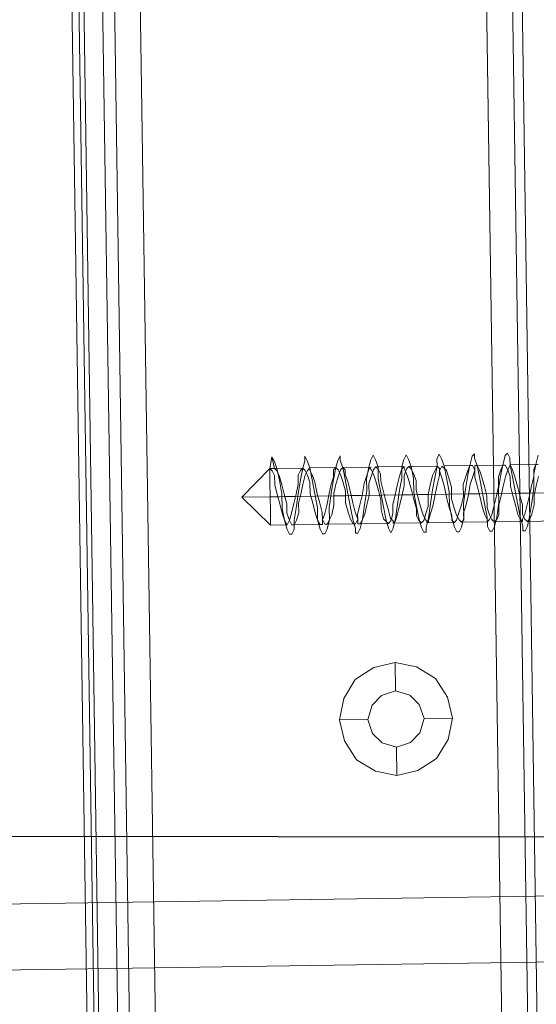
# Model space of a CAD drawing. Extents: x 147111805 to 147230536, y 410950310 to 411028142.
# Tile 233 of 256: x 147185930 to 147185977, y 410985322 to 410985410. Entities that reach past the tile are written whole.
import ezdxf

# ---------------------------------------------------------------- set-up
doc = ezdxf.new("R2010")
doc.units = 0
doc.header["$LTSCALE"] = 100
doc.layers.add('T--A9041--_VERHARDINGEN_Tegels', color=9, linetype='Continuous', transparency=0.3)
doc.layers.add('T--L9071--_TERREINMEUBILAIR_Stoelen', color=1, linetype='Continuous')

# ---------------------------------------------------------------- blocks, each defined once
blk = doc.blocks.new('Picknicktafel 180x160cm')
at = {"layer": 'T--L9071--_TERREINMEUBILAIR_Stoelen', "lineweight": 0}
for p, q in [((149.454673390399, 1311.316993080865), (149.454673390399, 1578.77330831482)), ((149.454673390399, 1578.77330831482), (149.454673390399, 1311.316993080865)), ((150.510144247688, 1578.77330831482), (150.510144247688, 1311.316993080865)), ((153.2543684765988, 1578.77330831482), (153.2543684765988, 1311.316993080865)), ((155.5764043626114, 1311.316993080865), (155.5764043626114, 1578.77330831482)), ((186.6072475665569, 1578.77330831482), (186.6072475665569, 1311.316993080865)), ((186.6072475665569, 1578.77330831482), (186.6072475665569, 1311.316993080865)), ((189.7736601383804, 1578.77330831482), (189.7736601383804, 1311.316993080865)), ((149.454673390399, 1329.259997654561), (149.454673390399, 1560.830303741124)), ((150.0879559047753, 1560.830303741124), (150.0879559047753, 1329.259997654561)), ((152.1988976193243, 1560.830303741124), (152.1988976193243, 1329.259997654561)), ((155.5764043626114, 1329.259997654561), (155.5764043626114, 1560.830303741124)), ((155.5764043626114, 1560.830303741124), (155.5764043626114, 1329.259997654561)), ((186.6072475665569, 1329.259997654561), (186.6072475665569, 1560.830303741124)), ((188.929283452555, 1560.830303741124), (188.929283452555, 1329.259997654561)), ((166.5533012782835, 1502.568312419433), (166.7643954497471, 1503.623783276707)), ((166.7643954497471, 1503.623783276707), (166.9754896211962, 1503.201594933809)), ((166.7643954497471, 1503.623783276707), (166.9754896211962, 1502.568312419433)), ((166.9754896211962, 1503.201594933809), (167.1865837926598, 1502.568312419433)), ((169.5086196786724, 1502.568312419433), (169.7197138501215, 1503.201594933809)), ((169.7197138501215, 1503.201594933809), (169.7197138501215, 1503.623783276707)), ((169.7197138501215, 1503.623783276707), (169.9308080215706, 1503.201594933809)), ((169.9308080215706, 1503.201594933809), (170.1419021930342, 1502.568312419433)), ((172.4639380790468, 1502.568312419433), (172.6750322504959, 1503.201594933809)), ((172.6750322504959, 1503.201594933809), (172.8861264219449, 1503.623783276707)), ((172.8861264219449, 1503.623783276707), (172.8861264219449, 1503.201594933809)), ((172.8861264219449, 1503.201594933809), (173.0972205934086, 1502.568312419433)), ((175.4192564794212, 1502.568312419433), (175.6303506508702, 1503.201594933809)), ((175.6303506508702, 1503.201594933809), (175.8414448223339, 1503.623783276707)), ((175.8414448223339, 1503.623783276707), (176.0525389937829, 1503.201594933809)), ((176.0525389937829, 1503.201594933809), (176.263633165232, 1502.568312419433)), ((178.3745748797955, 1502.568312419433), (178.5856690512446, 1503.201594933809)), ((178.5856690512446, 1503.201594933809), (178.7967632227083, 1503.623783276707)), ((178.7967632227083, 1503.623783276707), (179.0078573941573, 1503.201594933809)), ((179.0078573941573, 1503.201594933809), (179.2189515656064, 1502.568312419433)), ((181.540987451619, 1503.201594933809), (181.7520816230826, 1503.623783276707)), ((181.540987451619, 1502.568312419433), (181.540987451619, 1503.201594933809)), ((181.7520816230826, 1503.623783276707), (181.9631757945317, 1503.201594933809)), ((181.9631757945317, 1503.201594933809), (182.1742699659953, 1502.568312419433)), ((184.4963058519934, 1502.568312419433), (184.707400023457, 1503.412689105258)), ((184.707400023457, 1503.412689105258), (184.9184941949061, 1503.623783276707)), ((184.9184941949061, 1503.623783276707), (184.9184941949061, 1503.201594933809)), ((184.9184941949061, 1503.201594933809), (185.1295883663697, 1502.568312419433)), ((187.4516242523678, 1502.568312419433), (187.6627184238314, 1503.412689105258)), ((187.6627184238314, 1503.412689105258), (187.8738125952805, 1503.623783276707)), ((187.8738125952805, 1503.623783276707), (188.0849067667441, 1503.201594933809)), ((188.0849067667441, 1503.201594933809), (188.0849067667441, 1502.568312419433)), ((190.4069426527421, 1502.568312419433), (190.6180368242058, 1503.412689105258)), ((164.0201712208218, 1500.035182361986), (166.5533012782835, 1502.568312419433)), ((166.5533012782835, 1502.146124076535), (166.5533012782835, 1502.568312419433)), ((166.5533012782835, 1502.568312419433), (166.5533012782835, 1502.146124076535)), ((166.5533012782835, 1502.568312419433), (166.9754896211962, 1502.568312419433)), ((166.7643954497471, 1502.357218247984), (166.5533012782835, 1502.568312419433)), ((166.9754896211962, 1502.568312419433), (166.5533012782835, 1502.568312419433)), ((166.5533012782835, 1501.301747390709), (166.5533012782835, 1502.146124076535)), ((166.5533012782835, 1502.146124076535), (166.5533012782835, 1501.301747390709)), ((166.9754896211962, 1501.935029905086), (166.7643954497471, 1502.357218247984)), ((166.9754896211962, 1502.568312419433), (167.1865837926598, 1502.357218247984)), ((169.5086196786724, 1502.568312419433), (166.9754896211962, 1502.568312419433)), ((167.1865837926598, 1502.568312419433), (167.3976779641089, 1501.512841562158)), ((167.1865837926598, 1502.357218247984), (167.3976779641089, 1501.935029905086)), ((169.2975255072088, 1502.357218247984), (169.0864313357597, 1501.935029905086)), ((169.2975255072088, 1501.512841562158), (169.5086196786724, 1502.568312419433)), ((169.5086196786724, 1502.568312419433), (169.2975255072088, 1502.357218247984)), ((169.7197138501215, 1502.357218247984), (169.5086196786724, 1502.568312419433)), ((169.7197138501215, 1501.935029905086), (169.9308080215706, 1502.357218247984)), ((169.9308080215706, 1501.935029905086), (169.7197138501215, 1502.357218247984)), ((169.9308080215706, 1502.357218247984), (170.1419021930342, 1502.568312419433)), ((170.1419021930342, 1502.568312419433), (170.3529963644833, 1501.512841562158)), ((170.1419021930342, 1502.568312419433), (170.1419021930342, 1502.357218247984)), ((172.4639380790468, 1502.568312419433), (170.1419021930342, 1502.568312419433)), ((170.1419021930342, 1502.357218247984), (170.3529963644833, 1501.935029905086)), ((172.2528439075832, 1501.512841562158), (172.4639380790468, 1502.568312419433)), ((172.4639380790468, 1502.568312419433), (172.2528439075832, 1502.357218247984)), ((172.2528439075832, 1502.357218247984), (172.2528439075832, 1501.723935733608)), ((172.6750322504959, 1502.357218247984), (172.4639380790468, 1502.568312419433)), ((172.6750322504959, 1501.723935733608), (172.8861264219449, 1502.357218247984)), ((172.8861264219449, 1501.935029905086), (172.6750322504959, 1502.357218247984)), ((172.8861264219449, 1502.357218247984), (173.0972205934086, 1502.568312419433)), ((173.0972205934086, 1502.568312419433), (173.3083147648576, 1501.512841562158)), ((173.0972205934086, 1502.568312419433), (173.3083147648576, 1502.357218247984)), ((175.6303506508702, 1502.568312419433), (173.0972205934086, 1502.568312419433)), ((173.3083147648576, 1502.357218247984), (173.3083147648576, 1501.935029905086)), ((175.2081623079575, 1501.512841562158), (175.4192564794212, 1502.568312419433)), ((175.4192564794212, 1502.357218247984), (175.2081623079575, 1501.723935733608)), ((175.6303506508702, 1502.357218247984), (175.4192564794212, 1502.568312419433)), ((175.4192564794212, 1502.568312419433), (175.4192564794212, 1502.357218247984)), ((175.6303506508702, 1501.723935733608), (175.8414448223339, 1502.357218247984)), ((175.8414448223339, 1501.935029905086), (175.6303506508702, 1502.357218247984)), ((175.8414448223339, 1502.357218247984), (176.0525389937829, 1502.568312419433)), ((176.0525389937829, 1502.568312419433), (176.263633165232, 1502.357218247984)), ((178.5856690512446, 1502.568312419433), (176.0525389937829, 1502.568312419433)), ((176.263633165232, 1502.568312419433), (176.263633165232, 1501.512841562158)), ((176.263633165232, 1502.357218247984), (176.4747273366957, 1501.935029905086)), ((178.3745748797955, 1502.357218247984), (178.1634807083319, 1501.723935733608)), ((178.3745748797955, 1501.512841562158), (178.3745748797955, 1502.568312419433)), ((178.5856690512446, 1502.568312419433), (178.3745748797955, 1502.357218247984)), ((178.5856690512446, 1502.357218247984), (178.5856690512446, 1502.568312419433)), ((178.5856690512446, 1501.723935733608), (178.7967632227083, 1502.357218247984)), ((178.7967632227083, 1501.935029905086), (178.5856690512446, 1502.357218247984)), ((178.7967632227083, 1502.357218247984), (179.0078573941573, 1502.568312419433)), ((179.0078573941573, 1502.568312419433), (179.2189515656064, 1502.357218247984)), ((181.540987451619, 1502.568312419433), (179.0078573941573, 1502.568312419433)), ((179.2189515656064, 1502.568312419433), (179.43004573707, 1501.512841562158)), ((179.2189515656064, 1502.357218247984), (179.43004573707, 1501.935029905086)), ((181.3298932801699, 1502.146124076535), (181.1187991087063, 1501.723935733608)), ((181.3298932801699, 1501.512841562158), (181.540987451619, 1502.568312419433)), ((181.540987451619, 1502.568312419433), (181.3298932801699, 1502.146124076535)), ((181.7520816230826, 1502.357218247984), (181.540987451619, 1502.568312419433)), ((181.7520816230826, 1502.146124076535), (181.9631757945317, 1502.568312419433)), ((181.7520816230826, 1502.146124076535), (181.7520816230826, 1502.357218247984)), ((181.7520816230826, 1501.723935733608), (181.7520816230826, 1502.146124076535)), ((181.9631757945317, 1501.512841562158), (181.7520816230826, 1502.146124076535)), ((181.9631757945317, 1502.568312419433), (182.1742699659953, 1502.357218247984)), ((182.1742699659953, 1502.568312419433), (182.3853641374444, 1501.512841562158)), ((184.4963058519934, 1502.568312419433), (182.1742699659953, 1502.568312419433)), ((182.1742699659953, 1502.357218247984), (182.3853641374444, 1502.146124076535)), ((182.3853641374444, 1502.146124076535), (182.5964583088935, 1501.512841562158)), ((184.2852116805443, 1502.146124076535), (184.0741175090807, 1501.512841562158)), ((184.2852116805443, 1501.723935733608), (184.4963058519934, 1502.568312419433)), ((184.4963058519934, 1502.568312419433), (184.2852116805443, 1502.146124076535)), ((184.707400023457, 1502.568312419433), (184.4963058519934, 1502.568312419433)), ((184.9184941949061, 1502.146124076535), (184.707400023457, 1502.568312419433)), ((184.707400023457, 1501.512841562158), (184.9184941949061, 1502.146124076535)), ((184.9184941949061, 1502.146124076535), (184.9184941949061, 1502.568312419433)), ((184.9184941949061, 1502.568312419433), (185.1295883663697, 1502.568312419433)), ((184.9184941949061, 1501.512841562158), (184.9184941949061, 1502.146124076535)), ((185.1295883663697, 1502.568312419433), (185.3406825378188, 1501.512841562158)), ((185.1295883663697, 1502.568312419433), (185.3406825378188, 1502.146124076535)), ((187.4516242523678, 1502.568312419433), (185.1295883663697, 1502.568312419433)), ((185.3406825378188, 1502.146124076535), (185.5517767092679, 1501.512841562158)), ((187.2405300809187, 1502.146124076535), (187.0294359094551, 1501.512841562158)), ((187.2405300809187, 1501.723935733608), (187.4516242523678, 1502.568312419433)), ((187.4516242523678, 1502.568312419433), (187.2405300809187, 1502.146124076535)), ((187.6627184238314, 1502.568312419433), (187.4516242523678, 1502.568312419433)), ((187.8738125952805, 1502.146124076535), (187.6627184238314, 1502.568312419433)), ((187.6627184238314, 1501.512841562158), (187.8738125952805, 1502.146124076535)), ((187.8738125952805, 1502.146124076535), (188.0849067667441, 1502.568312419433)), ((188.0849067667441, 1501.512841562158), (187.8738125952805, 1502.146124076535)), ((188.0849067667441, 1502.568312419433), (188.2960009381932, 1501.512841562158)), ((188.0849067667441, 1502.568312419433), (188.2960009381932, 1502.146124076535)), ((190.6180368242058, 1502.568312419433), (188.0849067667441, 1502.568312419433)), ((188.2960009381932, 1502.146124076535), (188.5070951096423, 1501.512841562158)), ((190.1958484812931, 1501.723935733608), (190.4069426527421, 1502.568312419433)), ((190.4069426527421, 1502.568312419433), (190.1958484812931, 1502.146124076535)), ((190.1958484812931, 1502.146124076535), (190.1958484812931, 1501.512841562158)), ((190.6180368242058, 1502.568312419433), (190.4069426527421, 1502.568312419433)), ((166.5533012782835, 1500.035182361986), (166.5533012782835, 1501.301747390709)), ((166.5533012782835, 1501.301747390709), (166.5533012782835, 1500.035182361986)), ((166.9754896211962, 1501.09065321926), (166.9754896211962, 1501.935029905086)), ((167.3976779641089, 1501.935029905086), (167.6087721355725, 1501.09065321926)), ((167.3976779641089, 1501.512841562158), (167.6087721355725, 1500.246276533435)), ((169.0864313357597, 1501.935029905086), (169.0864313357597, 1501.09065321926)), ((169.0864313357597, 1500.457370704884), (169.2975255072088, 1501.512841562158)), ((169.5086196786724, 1501.09065321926), (169.7197138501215, 1501.935029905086)), ((170.1419021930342, 1501.301747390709), (169.9308080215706, 1501.935029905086)), ((170.1419021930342, 1500.246276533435), (170.1419021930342, 1501.301747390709)), ((170.3529963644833, 1501.935029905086), (170.5640905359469, 1501.301747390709)), ((170.3529963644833, 1501.512841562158), (170.5640905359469, 1500.246276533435)), ((170.5640905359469, 1501.301747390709), (170.775184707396, 1500.246276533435)), ((172.2528439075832, 1501.723935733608), (172.0417497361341, 1501.09065321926)), ((172.0417497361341, 1500.457370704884), (172.2528439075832, 1501.512841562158)), ((172.4639380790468, 1501.09065321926), (172.6750322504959, 1501.723935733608)), ((173.0972205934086, 1501.301747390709), (172.8861264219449, 1501.935029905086)), ((173.3083147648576, 1500.457370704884), (173.0972205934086, 1501.301747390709)), ((173.3083147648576, 1501.935029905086), (173.5194089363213, 1501.301747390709)), ((173.3083147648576, 1501.512841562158), (173.5194089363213, 1500.246276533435)), ((173.5194089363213, 1501.301747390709), (173.7305031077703, 1500.457370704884)), ((175.2081623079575, 1501.723935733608), (174.9970681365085, 1501.09065321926)), ((175.2081623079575, 1500.457370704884), (175.2081623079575, 1501.512841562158)), ((175.4192564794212, 1501.09065321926), (175.6303506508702, 1501.723935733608)), ((176.0525389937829, 1501.301747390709), (175.8414448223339, 1501.935029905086)), ((176.263633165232, 1500.457370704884), (176.0525389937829, 1501.301747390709)), ((176.263633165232, 1501.512841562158), (176.4747273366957, 1500.246276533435)), ((176.4747273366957, 1501.935029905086), (176.4747273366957, 1501.301747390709)), ((176.4747273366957, 1501.301747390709), (176.6858215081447, 1500.457370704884)), ((178.1634807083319, 1501.723935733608), (177.9523865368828, 1500.879559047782)), ((178.1634807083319, 1500.457370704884), (178.3745748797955, 1501.512841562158)), ((178.5856690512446, 1500.879559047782), (178.5856690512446, 1501.723935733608)), ((179.0078573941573, 1501.301747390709), (178.7967632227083, 1501.935029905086)), ((179.2189515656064, 1500.457370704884), (179.0078573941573, 1501.301747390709)), ((179.43004573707, 1501.935029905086), (179.6411399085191, 1501.301747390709)), ((179.43004573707, 1501.512841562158), (179.43004573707, 1500.246276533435)), ((179.6411399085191, 1501.301747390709), (179.6411399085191, 1500.457370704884)), ((181.1187991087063, 1501.723935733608), (180.9077049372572, 1500.879559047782)), ((181.1187991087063, 1500.457370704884), (181.3298932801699, 1501.512841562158)), ((181.540987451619, 1500.879559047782), (181.7520816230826, 1501.723935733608)), ((182.1742699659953, 1500.668464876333), (181.9631757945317, 1501.512841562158)), ((182.3853641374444, 1501.512841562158), (182.5964583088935, 1500.246276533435)), ((182.5964583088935, 1501.512841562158), (182.8075524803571, 1500.668464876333)), ((184.0741175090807, 1501.512841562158), (183.8630233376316, 1500.879559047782)), ((184.0741175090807, 1500.457370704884), (184.2852116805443, 1501.723935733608)), ((184.4963058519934, 1500.879559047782), (184.707400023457, 1501.512841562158)), ((185.1295883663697, 1500.668464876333), (184.9184941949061, 1501.512841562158)), ((185.3406825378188, 1501.512841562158), (185.5517767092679, 1500.246276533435)), ((185.5517767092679, 1501.512841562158), (185.7628708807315, 1500.668464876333)), ((187.0294359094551, 1500.457370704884), (187.2405300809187, 1501.723935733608)), ((187.0294359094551, 1501.512841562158), (187.0294359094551, 1500.668464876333)), ((187.4516242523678, 1500.668464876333), (187.6627184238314, 1501.512841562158)), ((188.0849067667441, 1500.668464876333), (188.0849067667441, 1501.512841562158)), ((188.2960009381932, 1501.512841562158), (188.5070951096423, 1500.246276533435)), ((188.5070951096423, 1501.512841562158), (188.7181892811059, 1500.668464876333)), ((190.1958484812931, 1501.512841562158), (189.984754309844, 1500.668464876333)), ((190.1958484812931, 1500.457370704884), (190.1958484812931, 1501.723935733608)), ((190.4069426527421, 1500.668464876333), (190.6180368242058, 1501.512841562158)), ((167.1865837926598, 1500.246276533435), (166.9754896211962, 1501.09065321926)), ((167.6087721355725, 1501.09065321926), (167.8198663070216, 1500.246276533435)), ((169.0864313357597, 1501.09065321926), (168.8753371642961, 1500.246276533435)), ((168.8753371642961, 1498.979711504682), (169.0864313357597, 1500.457370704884)), ((169.2975255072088, 1500.246276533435), (169.5086196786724, 1501.09065321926)), ((172.0417497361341, 1501.09065321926), (171.8306555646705, 1500.246276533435)), ((171.8306555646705, 1498.979711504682), (172.0417497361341, 1500.457370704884)), ((172.2528439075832, 1500.246276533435), (172.4639380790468, 1501.09065321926)), ((173.3083147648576, 1499.401899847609), (173.3083147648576, 1500.457370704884)), ((173.7305031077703, 1500.457370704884), (173.941597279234, 1499.401899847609)), ((174.9970681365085, 1501.09065321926), (174.7859739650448, 1500.035182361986)), ((174.9970681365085, 1499.19080567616), (175.2081623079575, 1500.457370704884)), ((175.4192564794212, 1500.035182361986), (175.4192564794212, 1501.09065321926)), ((176.4747273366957, 1499.612994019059), (176.263633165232, 1500.457370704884)), ((176.6858215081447, 1500.457370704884), (176.8969156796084, 1499.612994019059)), ((177.9523865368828, 1500.879559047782), (177.7412923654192, 1500.035182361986)), ((177.9523865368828, 1499.19080567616), (178.1634807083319, 1500.457370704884)), ((178.3745748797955, 1500.035182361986), (178.5856690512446, 1500.879559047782)), ((179.43004573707, 1499.612994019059), (179.2189515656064, 1500.457370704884)), ((179.6411399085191, 1500.457370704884), (179.8522340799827, 1499.612994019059)), ((180.9077049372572, 1500.879559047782), (180.6966107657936, 1500.035182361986)), ((180.9077049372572, 1499.19080567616), (181.1187991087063, 1500.457370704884)), ((181.3298932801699, 1500.035182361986), (181.540987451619, 1500.879559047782)), ((182.3853641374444, 1499.612994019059), (182.1742699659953, 1500.668464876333)), ((182.8075524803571, 1500.668464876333), (182.8075524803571, 1499.612994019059)), ((183.8630233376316, 1500.879559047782), (183.8630233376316, 1499.824088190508)), ((183.8630233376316, 1499.19080567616), (184.0741175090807, 1500.457370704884)), ((184.2852116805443, 1499.824088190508), (184.4963058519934, 1500.879559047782)), ((185.3406825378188, 1499.824088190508), (185.1295883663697, 1500.668464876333)), ((185.7628708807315, 1500.668464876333), (185.9739650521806, 1499.824088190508)), ((187.0294359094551, 1500.668464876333), (186.818341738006, 1499.824088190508)), ((187.0294359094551, 1499.19080567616), (187.0294359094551, 1500.457370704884)), ((187.2405300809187, 1499.824088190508), (187.4516242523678, 1500.668464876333)), ((188.2960009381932, 1499.824088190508), (188.0849067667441, 1500.668464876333)), ((188.7181892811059, 1500.668464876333), (188.929283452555, 1499.824088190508)), ((189.984754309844, 1500.668464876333), (189.7736601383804, 1499.824088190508)), ((189.984754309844, 1499.19080567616), (190.1958484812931, 1500.457370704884)), ((190.1958484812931, 1499.824088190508), (190.4069426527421, 1500.668464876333)), ((164.0201712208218, 1500.035182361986), (166.5533012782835, 1497.50205230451)), ((164.0201712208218, 1500.035182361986), (166.5533012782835, 1500.035182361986)), ((164.0201712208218, 1500.035182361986), (166.5533012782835, 1500.035182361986)), ((166.5533012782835, 1498.768617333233), (166.5533012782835, 1500.035182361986)), ((166.5533012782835, 1500.035182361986), (166.5533012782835, 1498.768617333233)), ((168.8753371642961, 1500.035182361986), (166.5533012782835, 1500.035182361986)), ((167.3976779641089, 1500.035182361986), (166.5533012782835, 1500.035182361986)), ((167.3976779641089, 1499.401899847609), (167.1865837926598, 1500.246276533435)), ((167.6087721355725, 1500.246276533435), (167.6087721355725, 1498.979711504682)), ((167.8198663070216, 1500.246276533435), (168.0309604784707, 1499.401899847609)), ((170.3529963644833, 1500.035182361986), (167.8198663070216, 1500.035182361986)), ((168.8753371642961, 1500.246276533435), (168.664242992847, 1499.401899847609)), ((169.0864313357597, 1499.401899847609), (169.2975255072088, 1500.246276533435)), ((171.8306555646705, 1500.035182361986), (169.2975255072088, 1500.035182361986)), ((170.3529963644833, 1499.401899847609), (170.1419021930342, 1500.246276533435)), ((170.5640905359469, 1500.246276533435), (170.775184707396, 1498.979711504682)), ((170.775184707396, 1500.246276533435), (170.9862788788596, 1499.401899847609)), ((173.3083147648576, 1500.035182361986), (170.775184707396, 1500.035182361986)), ((171.8306555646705, 1500.246276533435), (171.6195613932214, 1499.19080567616)), ((172.2528439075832, 1499.19080567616), (172.2528439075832, 1500.246276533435)), ((174.7859739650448, 1500.035182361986), (172.2528439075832, 1500.035182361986)), ((173.5194089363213, 1500.246276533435), (173.7305031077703, 1498.979711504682)), ((176.263633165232, 1500.035182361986), (173.7305031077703, 1500.035182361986)), ((174.7859739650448, 1500.035182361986), (174.5748797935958, 1499.19080567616)), ((175.2081623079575, 1499.19080567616), (175.4192564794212, 1500.035182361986)), ((177.7412923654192, 1500.035182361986), (175.4192564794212, 1500.035182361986)), ((176.4747273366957, 1500.246276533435), (176.6858215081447, 1498.979711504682)), ((176.4747273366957, 1498.768617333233), (176.4747273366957, 1499.612994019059)), ((179.2189515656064, 1500.035182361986), (176.8969156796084, 1500.035182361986)), ((176.8969156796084, 1499.612994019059), (177.1080098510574, 1498.768617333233)), ((177.7412923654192, 1500.035182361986), (177.5301981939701, 1499.19080567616)), ((178.1634807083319, 1499.19080567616), (178.3745748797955, 1500.035182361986)), ((180.6966107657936, 1500.035182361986), (178.3745748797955, 1500.035182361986)), ((179.43004573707, 1500.246276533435), (179.6411399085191, 1498.979711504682)), ((179.6411399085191, 1498.768617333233), (179.43004573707, 1499.612994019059)), ((182.3853641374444, 1500.035182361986), (179.8522340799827, 1500.035182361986)), ((179.8522340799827, 1499.612994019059), (180.0633282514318, 1498.768617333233)), ((180.6966107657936, 1500.035182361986), (180.6966107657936, 1498.979711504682)), ((181.1187991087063, 1498.979711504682), (181.3298932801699, 1500.035182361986)), ((183.8630233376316, 1500.035182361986), (181.3298932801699, 1500.035182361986)), ((182.5964583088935, 1498.768617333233), (182.3853641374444, 1499.612994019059)), ((182.5964583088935, 1500.246276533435), (182.5964583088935, 1498.979711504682)), ((185.3406825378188, 1500.035182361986), (182.8075524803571, 1500.035182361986)), ((182.8075524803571, 1499.612994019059), (183.0186466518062, 1498.768617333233)), ((183.8630233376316, 1499.824088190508), (183.6519291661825, 1498.979711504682)), ((184.0741175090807, 1498.979711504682), (184.2852116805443, 1499.824088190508)), ((186.818341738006, 1500.035182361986), (184.2852116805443, 1500.035182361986)), ((185.5517767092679, 1498.768617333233), (185.3406825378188, 1499.824088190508)), ((185.5517767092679, 1500.246276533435), (185.7628708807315, 1498.979711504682)), ((188.2960009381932, 1500.035182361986), (185.7628708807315, 1500.035182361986)), ((185.9739650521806, 1499.824088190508), (185.9739650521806, 1498.768617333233)), ((186.818341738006, 1499.824088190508), (186.6072475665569, 1498.979711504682)), ((187.0294359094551, 1498.979711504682), (187.2405300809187, 1499.824088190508)), ((189.7736601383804, 1500.035182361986), (187.2405300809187, 1500.035182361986)), ((188.5070951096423, 1498.979711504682), (188.2960009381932, 1499.824088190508)), ((188.5070951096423, 1500.246276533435), (188.7181892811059, 1498.979711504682)), ((191.2513193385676, 1500.035182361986), (188.929283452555, 1500.035182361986)), ((188.929283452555, 1499.824088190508), (189.1403776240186, 1498.979711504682)), ((189.7736601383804, 1499.824088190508), (189.5625659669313, 1498.979711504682)), ((190.1958484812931, 1498.979711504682), (190.1958484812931, 1499.824088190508)), ((166.5533012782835, 1497.924240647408), (166.5533012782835, 1498.768617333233)), ((166.5533012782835, 1498.768617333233), (166.5533012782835, 1497.924240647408)), ((167.6087721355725, 1498.557523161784), (167.3976779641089, 1499.401899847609)), ((167.6087721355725, 1498.979711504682), (167.8198663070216, 1497.924240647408)), ((167.8198663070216, 1497.924240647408), (167.6087721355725, 1498.557523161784)), ((168.0309604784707, 1499.401899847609), (168.0309604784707, 1498.557523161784)), ((168.0309604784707, 1498.557523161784), (168.2420546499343, 1497.924240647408)), ((168.4531488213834, 1498.557523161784), (168.2420546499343, 1497.924240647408)), ((168.664242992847, 1499.401899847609), (168.4531488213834, 1498.557523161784)), ((168.664242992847, 1497.924240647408), (168.8753371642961, 1498.979711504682)), ((168.8753371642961, 1497.924240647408), (169.0864313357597, 1498.557523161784)), ((169.0864313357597, 1498.557523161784), (169.0864313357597, 1499.401899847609)), ((170.5640905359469, 1498.557523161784), (170.3529963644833, 1499.401899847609)), ((170.775184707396, 1497.924240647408), (170.5640905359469, 1498.557523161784)), ((170.775184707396, 1498.979711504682), (170.775184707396, 1497.924240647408)), ((170.9862788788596, 1499.401899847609), (171.1973730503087, 1498.557523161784)), ((171.1973730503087, 1498.557523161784), (171.1973730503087, 1497.924240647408)), ((171.6195613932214, 1499.19080567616), (171.4084672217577, 1498.346428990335)), ((171.8306555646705, 1497.924240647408), (171.8306555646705, 1498.979711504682)), ((172.0417497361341, 1498.346428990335), (172.2528439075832, 1499.19080567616)), ((173.5194089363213, 1498.557523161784), (173.3083147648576, 1499.401899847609)), ((173.7305031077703, 1497.924240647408), (173.5194089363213, 1498.557523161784)), ((173.7305031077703, 1498.979711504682), (173.941597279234, 1497.924240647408)), ((173.941597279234, 1499.401899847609), (174.1526914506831, 1498.557523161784)), ((174.1526914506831, 1498.557523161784), (174.3637856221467, 1497.924240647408)), ((174.5748797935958, 1499.19080567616), (174.3637856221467, 1498.346428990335)), ((174.7859739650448, 1497.924240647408), (174.9970681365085, 1499.19080567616)), ((174.9970681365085, 1498.346428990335), (175.2081623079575, 1499.19080567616)), ((176.6858215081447, 1497.924240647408), (176.4747273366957, 1498.768617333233)), ((176.6858215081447, 1498.979711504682), (176.8969156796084, 1497.924240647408)), ((177.1080098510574, 1498.768617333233), (177.3191040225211, 1497.924240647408)), ((177.5301981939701, 1499.19080567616), (177.5301981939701, 1498.346428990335)), ((177.7412923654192, 1497.924240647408), (177.9523865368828, 1499.19080567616)), ((177.9523865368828, 1498.346428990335), (178.1634807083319, 1499.19080567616)), ((179.6411399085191, 1498.979711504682), (179.8522340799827, 1497.924240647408)), ((179.6411399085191, 1498.135334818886), (179.6411399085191, 1498.768617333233)), ((180.0633282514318, 1498.768617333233), (180.2744224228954, 1498.135334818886)), ((180.6966107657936, 1498.979711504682), (180.4855165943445, 1498.346428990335)), ((180.6966107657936, 1497.924240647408), (180.9077049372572, 1499.19080567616)), ((180.9077049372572, 1498.346428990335), (181.1187991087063, 1498.979711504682)), ((182.5964583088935, 1498.979711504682), (182.8075524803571, 1497.924240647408)), ((182.8075524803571, 1498.135334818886), (182.5964583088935, 1498.768617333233)), ((183.0186466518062, 1498.768617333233), (183.2297408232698, 1498.135334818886)), ((183.6519291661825, 1498.979711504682), (183.4408349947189, 1498.346428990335)), ((183.8630233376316, 1497.924240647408), (183.8630233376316, 1499.19080567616)), ((183.8630233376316, 1498.346428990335), (184.0741175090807, 1498.979711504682)), ((185.7628708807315, 1498.135334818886), (185.5517767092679, 1498.768617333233)), ((185.7628708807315, 1498.979711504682), (185.9739650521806, 1497.924240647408)), ((185.9739650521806, 1498.768617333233), (186.1850592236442, 1498.135334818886)), ((186.6072475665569, 1498.979711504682), (186.3961533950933, 1498.135334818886)), ((186.818341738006, 1497.924240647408), (187.0294359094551, 1499.19080567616)), ((187.0294359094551, 1498.135334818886), (187.0294359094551, 1498.979711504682)), ((188.7181892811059, 1498.135334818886), (188.5070951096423, 1498.979711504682)), ((188.7181892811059, 1498.979711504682), (188.929283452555, 1497.924240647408)), ((189.1403776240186, 1498.979711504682), (189.1403776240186, 1498.135334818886)), ((189.5625659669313, 1498.979711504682), (189.3514717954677, 1498.135334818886)), ((189.7736601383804, 1497.924240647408), (189.984754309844, 1499.19080567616)), ((189.984754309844, 1498.135334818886), (190.1958484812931, 1498.979711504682)), ((166.5533012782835, 1497.50205230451), (166.5533012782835, 1497.924240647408)), ((166.5533012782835, 1497.924240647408), (166.5533012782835, 1497.50205230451)), ((167.8198663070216, 1497.924240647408), (168.0309604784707, 1497.079863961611)), ((168.0309604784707, 1497.50205230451), (167.8198663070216, 1497.924240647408)), ((168.2420546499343, 1497.924240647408), (168.0309604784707, 1497.50205230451)), ((168.2420546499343, 1497.924240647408), (168.4531488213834, 1497.50205230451)), ((168.664242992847, 1497.079863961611), (168.664242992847, 1497.924240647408)), ((168.664242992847, 1497.50205230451), (168.8753371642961, 1497.924240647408)), ((170.775184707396, 1497.924240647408), (170.9862788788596, 1497.079863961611)), ((170.9862788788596, 1497.50205230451), (170.775184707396, 1497.924240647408)), ((171.4084672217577, 1498.346428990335), (171.1973730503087, 1497.924240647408)), ((171.1973730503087, 1497.924240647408), (171.4084672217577, 1497.50205230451)), ((171.1973730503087, 1497.924240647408), (171.1973730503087, 1497.50205230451)), ((171.6195613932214, 1497.079863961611), (171.8306555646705, 1497.924240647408)), ((171.6195613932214, 1497.50205230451), (171.8306555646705, 1497.924240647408)), ((171.8306555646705, 1497.924240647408), (172.0417497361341, 1498.346428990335)), ((173.941597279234, 1497.50205230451), (173.7305031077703, 1497.924240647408)), ((173.941597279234, 1497.924240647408), (174.1526914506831, 1497.079863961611)), ((174.3637856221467, 1497.924240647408), (174.1526914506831, 1497.50205230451)), ((174.3637856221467, 1498.346428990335), (174.3637856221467, 1497.924240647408)), ((174.3637856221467, 1497.924240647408), (174.3637856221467, 1497.50205230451)), ((174.5748797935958, 1497.079863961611), (174.7859739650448, 1497.924240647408)), ((174.5748797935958, 1497.50205230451), (174.7859739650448, 1497.924240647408)), ((174.7859739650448, 1497.924240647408), (174.9970681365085, 1498.346428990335)), ((176.8969156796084, 1497.713146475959), (176.6858215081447, 1497.924240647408)), ((176.8969156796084, 1497.924240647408), (177.1080098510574, 1497.079863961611)), ((177.1080098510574, 1497.50205230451), (176.8969156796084, 1497.713146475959)), ((177.3191040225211, 1497.713146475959), (177.1080098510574, 1497.50205230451)), ((177.5301981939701, 1498.346428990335), (177.3191040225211, 1497.713146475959)), ((177.3191040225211, 1497.924240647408), (177.5301981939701, 1497.713146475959)), ((177.5301981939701, 1497.079863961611), (177.7412923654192, 1497.924240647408)), ((177.5301981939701, 1497.713146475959), (177.5301981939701, 1497.50205230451)), ((177.5301981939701, 1497.50205230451), (177.7412923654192, 1497.713146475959)), ((177.7412923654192, 1497.713146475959), (177.9523865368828, 1498.346428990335)), ((179.8522340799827, 1497.713146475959), (179.6411399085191, 1498.135334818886)), ((179.8522340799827, 1497.924240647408), (180.0633282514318, 1497.079863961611)), ((180.0633282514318, 1497.50205230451), (179.8522340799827, 1497.713146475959)), ((180.2744224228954, 1497.713146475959), (180.0633282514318, 1497.50205230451)), ((180.4855165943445, 1498.346428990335), (180.2744224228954, 1497.713146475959)), ((180.2744224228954, 1498.135334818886), (180.4855165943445, 1497.713146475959)), ((180.4855165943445, 1497.079863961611), (180.6966107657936, 1497.924240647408)), ((180.4855165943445, 1497.713146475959), (180.6966107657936, 1497.50205230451)), ((180.6966107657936, 1497.713146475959), (180.9077049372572, 1498.346428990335)), ((180.6966107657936, 1497.50205230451), (180.6966107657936, 1497.713146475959)), ((182.8075524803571, 1497.713146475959), (182.8075524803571, 1498.135334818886)), ((182.8075524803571, 1497.924240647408), (183.0186466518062, 1497.079863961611)), ((183.0186466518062, 1497.50205230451), (182.8075524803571, 1497.713146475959)), ((183.2297408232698, 1497.713146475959), (183.0186466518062, 1497.50205230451)), ((183.4408349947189, 1498.346428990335), (183.2297408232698, 1497.713146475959)), ((183.2297408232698, 1498.135334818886), (183.4408349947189, 1497.713146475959)), ((183.4408349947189, 1497.713146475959), (183.6519291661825, 1497.50205230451)), ((183.6519291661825, 1497.079863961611), (183.8630233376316, 1497.924240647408)), ((183.6519291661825, 1497.50205230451), (183.8630233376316, 1497.713146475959)), ((183.8630233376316, 1497.713146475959), (183.8630233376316, 1498.346428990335)), ((185.9739650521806, 1497.713146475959), (185.7628708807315, 1498.135334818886)), ((185.9739650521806, 1497.924240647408), (185.9739650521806, 1497.079863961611)), ((186.1850592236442, 1497.713146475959), (185.9739650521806, 1497.50205230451)), ((185.9739650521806, 1497.50205230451), (185.9739650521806, 1497.713146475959)), ((186.1850592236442, 1498.135334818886), (186.3961533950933, 1497.713146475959)), ((186.3961533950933, 1498.135334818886), (186.1850592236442, 1497.713146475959)), ((186.3961533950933, 1497.713146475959), (186.6072475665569, 1497.50205230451)), ((186.6072475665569, 1497.079863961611), (186.818341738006, 1497.924240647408)), ((186.6072475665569, 1497.50205230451), (186.818341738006, 1497.713146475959)), ((186.818341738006, 1497.713146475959), (187.0294359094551, 1498.135334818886)), ((188.929283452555, 1497.713146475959), (188.7181892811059, 1498.135334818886)), ((188.929283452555, 1497.924240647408), (189.1403776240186, 1497.079863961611)), ((189.1403776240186, 1497.50205230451), (188.929283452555, 1497.713146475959)), ((189.1403776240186, 1498.135334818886), (189.3514717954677, 1497.713146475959)), ((189.3514717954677, 1498.135334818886), (189.1403776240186, 1497.713146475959)), ((189.1403776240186, 1497.713146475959), (189.1403776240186, 1497.50205230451)), ((189.3514717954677, 1497.713146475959), (189.5625659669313, 1497.50205230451)), ((189.5625659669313, 1497.079863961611), (189.7736601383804, 1497.924240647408)), ((189.5625659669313, 1497.50205230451), (189.7736601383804, 1497.713146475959)), ((189.7736601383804, 1497.713146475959), (189.984754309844, 1498.135334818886)), ((166.5533012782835, 1497.50205230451), (166.5533012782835, 1497.50205230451)), ((168.0309604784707, 1497.50205230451), (166.5533012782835, 1497.50205230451)), ((168.0309604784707, 1497.079863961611), (168.2420546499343, 1496.657675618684)), ((168.4531488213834, 1497.50205230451), (168.664242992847, 1497.50205230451)), ((168.4531488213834, 1496.657675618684), (168.664242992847, 1497.079863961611)), ((170.9862788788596, 1497.50205230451), (168.664242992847, 1497.50205230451)), ((171.1973730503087, 1497.50205230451), (170.9862788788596, 1497.50205230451)), ((170.9862788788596, 1497.079863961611), (171.1973730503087, 1496.657675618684)), ((171.4084672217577, 1497.50205230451), (171.6195613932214, 1497.50205230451)), ((171.4084672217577, 1496.657675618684), (171.6195613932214, 1497.079863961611)), ((173.941597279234, 1497.50205230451), (171.6195613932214, 1497.50205230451)), ((174.1526914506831, 1497.50205230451), (173.941597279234, 1497.50205230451)), ((174.1526914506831, 1497.079863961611), (174.1526914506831, 1496.657675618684)), ((174.3637856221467, 1497.50205230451), (174.5748797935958, 1497.50205230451)), ((174.3637856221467, 1496.657675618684), (174.5748797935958, 1497.079863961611)), ((177.1080098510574, 1497.50205230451), (174.5748797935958, 1497.50205230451)), ((177.1080098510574, 1497.079863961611), (177.3191040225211, 1496.657675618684)), ((177.3191040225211, 1496.657675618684), (177.5301981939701, 1497.079863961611)), ((180.0633282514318, 1497.50205230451), (177.5301981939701, 1497.50205230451)), ((180.0633282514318, 1497.079863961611), (180.2744224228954, 1496.657675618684)), ((183.0186466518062, 1497.50205230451), (180.4855165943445, 1497.50205230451)), ((180.4855165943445, 1496.657675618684), (180.4855165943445, 1497.079863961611)), ((183.0186466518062, 1497.079863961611), (183.2297408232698, 1496.657675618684)), ((183.4408349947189, 1496.657675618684), (183.6519291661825, 1497.079863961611)), ((185.9739650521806, 1497.50205230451), (183.6519291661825, 1497.50205230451)), ((185.9739650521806, 1497.079863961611), (186.1850592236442, 1496.657675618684)), ((186.3961533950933, 1496.657675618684), (186.6072475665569, 1497.079863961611)), ((189.1403776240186, 1497.50205230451), (186.6072475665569, 1497.50205230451)), ((189.1403776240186, 1497.079863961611), (189.1403776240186, 1496.657675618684)), ((189.3514717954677, 1496.657675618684), (189.5625659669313, 1497.079863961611)), ((192.095696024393, 1497.50205230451), (189.5625659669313, 1497.50205230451)), ((168.2420546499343, 1496.657675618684), (168.4531488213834, 1496.657675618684)), ((171.1973730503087, 1496.657675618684), (171.4084672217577, 1496.657675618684)), ((174.1526914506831, 1496.657675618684), (174.3637856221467, 1496.657675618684)), ((180.2744224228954, 1496.657675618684), (180.4855165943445, 1496.657675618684)), ((183.2297408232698, 1496.657675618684), (183.4408349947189, 1496.657675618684)), ((186.1850592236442, 1496.657675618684), (186.3961533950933, 1496.657675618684)), ((189.1403776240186, 1496.657675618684), (189.3514717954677, 1496.657675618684)), ((175.6303506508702, 1484.625307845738), (173.941597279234, 1483.569836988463)), ((177.5301981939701, 1485.047496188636), (175.6303506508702, 1484.625307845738)), ((179.43004573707, 1484.625307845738), (177.5301981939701, 1485.047496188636)), ((177.5301981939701, 1485.047496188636), (177.5301981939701, 1482.514366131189)), ((181.1187991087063, 1483.569836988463), (179.43004573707, 1484.625307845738)), ((173.941597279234, 1483.569836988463), (172.8861264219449, 1481.881083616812)), ((182.1742699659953, 1481.881083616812), (181.1187991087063, 1483.569836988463)), ((172.8861264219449, 1481.881083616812), (172.4639380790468, 1479.981236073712)), ((175.4192564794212, 1481.247801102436), (176.263633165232, 1482.092177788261)), ((176.263633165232, 1482.092177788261), (175.4192564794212, 1481.247801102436)), ((176.263633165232, 1482.092177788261), (177.5301981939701, 1482.514366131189)), ((177.5301981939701, 1482.514366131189), (176.263633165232, 1482.092177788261)), ((177.5301981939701, 1482.514366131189), (178.7967632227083, 1482.092177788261)), ((178.7967632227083, 1482.092177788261), (177.5301981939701, 1482.514366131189)), ((178.7967632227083, 1482.092177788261), (179.6411399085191, 1481.247801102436)), ((179.6411399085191, 1481.247801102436), (178.7967632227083, 1482.092177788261)), ((182.5964583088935, 1479.981236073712), (182.1742699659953, 1481.881083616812)), ((174.9970681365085, 1479.981236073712), (175.4192564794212, 1481.247801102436)), ((175.4192564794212, 1481.247801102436), (174.9970681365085, 1479.981236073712)), ((179.6411399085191, 1481.247801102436), (180.0633282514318, 1479.981236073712)), ((180.0633282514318, 1479.981236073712), (179.6411399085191, 1481.247801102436)), ((172.4639380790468, 1479.981236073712), (172.8861264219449, 1478.081388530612)), ((172.4639380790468, 1479.981236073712), (174.9970681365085, 1479.981236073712)), ((175.4192564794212, 1478.714671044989), (174.9970681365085, 1479.981236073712)), ((174.9970681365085, 1479.981236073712), (174.9970681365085, 1479.981236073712)), ((174.9970681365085, 1479.981236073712), (175.4192564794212, 1478.714671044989)), ((180.0633282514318, 1479.981236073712), (179.6411399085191, 1478.714671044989)), ((179.6411399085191, 1478.714671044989), (180.0633282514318, 1479.981236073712)), ((180.0633282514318, 1479.981236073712), (180.0633282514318, 1479.981236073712)), ((182.5964583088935, 1479.981236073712), (180.0633282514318, 1479.981236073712)), ((182.1742699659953, 1478.081388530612), (182.5964583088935, 1479.981236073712)), ((182.5964583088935, 1479.981236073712), (182.5964583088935, 1479.981236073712)), ((176.263633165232, 1477.870294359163), (175.4192564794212, 1478.714671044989)), ((175.4192564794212, 1478.714671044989), (176.263633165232, 1477.870294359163)), ((179.6411399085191, 1478.714671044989), (178.7967632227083, 1477.870294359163)), ((178.7967632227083, 1477.870294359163), (179.6411399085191, 1478.714671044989)), ((172.8861264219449, 1478.081388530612), (173.941597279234, 1476.392635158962)), ((177.5301981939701, 1477.448106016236), (176.263633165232, 1477.870294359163)), ((176.263633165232, 1477.870294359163), (177.5301981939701, 1477.448106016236)), ((178.7967632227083, 1477.870294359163), (177.5301981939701, 1477.448106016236)), ((177.5301981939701, 1477.448106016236), (178.7967632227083, 1477.870294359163)), ((177.5301981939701, 1474.914975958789), (177.5301981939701, 1477.448106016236)), ((181.1187991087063, 1476.392635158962), (182.1742699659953, 1478.081388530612)), ((173.941597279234, 1476.392635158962), (175.6303506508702, 1475.337164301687)), ((179.43004573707, 1475.337164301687), (181.1187991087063, 1476.392635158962)), ((175.6303506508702, 1475.337164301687), (177.5301981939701, 1474.914975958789)), ((177.5301981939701, 1474.914975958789), (179.43004573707, 1475.337164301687)), ((6.121730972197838, 1463.938079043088), (1794.089363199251, 1463.938079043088)), ((6.121730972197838, 1463.938079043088), (1794.089363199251, 1463.938079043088)), ((1794.089363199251, 1463.938079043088), (6.121730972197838, 1463.938079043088)), ((1794.089363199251, 1463.938079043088), (6.121730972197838, 1463.938079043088)), ((6.121730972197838, 1458.027442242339), (1794.089363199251, 1458.027442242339)), ((6.121730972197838, 1458.027442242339), (1794.089363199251, 1458.027442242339)), ((1794.089363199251, 1458.027442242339), (6.121730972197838, 1458.027442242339)), ((1794.089363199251, 1458.027442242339), (6.121730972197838, 1458.027442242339))]:
    blk.add_line(p, q, dxfattribs=at)

msp = doc.modelspace()

# ---------------------------------------------------------------- hatches: boundary and pattern name
at = {"layer": 'T--A9041--_VERHARDINGEN_Tegels'}
h = msp.add_hatch(dxfattribs=at)
h.set_pattern_fill('ANSI37', color=256, scale=200, angle=45)
h.set_pattern_definition([(90, (0, 0), (-635, 0), []), (180, (0, 0), (0, -635), [])])
h.paths.add_polyline_path([(147190078.1486338, 410991756.4179381), (147190048.6327146, 410993756.2001289), (147189886, 411004255), (147184436, 411004255), (147184436, 411003375), (147181049.9018662, 411003374.9999999), (147181043.1003716, 411000675.0044289), (147181056, 411000674.9999998), (147188886, 411000675), (147188886, 410998065), (147189571, 410998065), (147189571, 410997065), (147188886, 410997065), (147188886, 410994455), (147181056, 410994455), (147181040.9647505, 410994455.0051623), (147181039.0343014, 410987549.1051784), (147182124.0163228, 410987549.1051784), (147182124.0163228, 410985174.1051784), (147181037.4034005, 410985174.1051784), (147181028.8834921, 410972766.9858332), (147181689.38947, 410972780.0966348), (147190353.3638374, 410972785.8197682), (147190319.8840117, 410975378.2017957)])

# ---------------------------------------------------------------- block references
at = {"layer": 'T--L9071--_TERREINMEUBILAIR_Stoelen', "rotation": 0.8455994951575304}
msp.add_blockref('Picknicktafel 180x160cm', (147185808.4593731, 410983865.3293574), dxfattribs=at)

doc.saveas('drawing.dxf')
